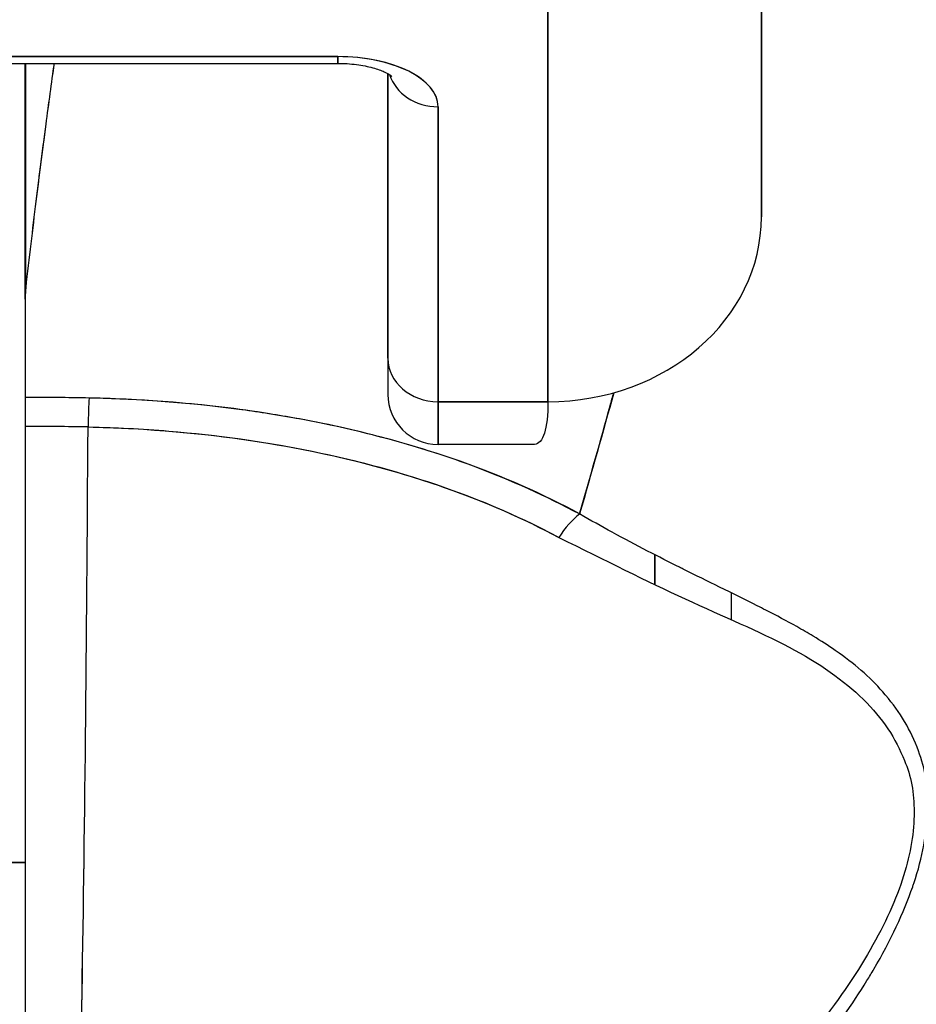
# Model space of a CAD drawing. Extents: x 807 to 1172, y 30 to 260.
# Tile 14 of 214: x 907.207 to 907.538, y 99.268 to 99.632. Entities that reach past the tile are written whole.
import ezdxf

# ---------------------------------------------------------------- set-up
doc = ezdxf.new("R2010")
doc.units = 0
doc.header["$LTSCALE"] = 4
doc.header["$MEASUREMENT"] = 0
doc.layers.get('0').update_dxf_attribs({"linetype": 'CONTINUOUS'})

msp = doc.modelspace()

# ---------------------------------------------------------------- linework, layer by layer
for p, q in [((907.4808, 99.55885), (907.4808, 99.73541)), ((907.4808, 99.73541), (907.4808, 99.55885)), ((907.40206, 99.49066), (907.40206, 99.66783)), ((907.40206, 99.66783), (907.40206, 99.49066)), ((907.3245, 99.61802), (907.13513, 99.61802)), ((907.13513, 99.61802), (907.3245, 99.61802)), ((907.3245, 99.61554), (907.3245, 99.61802)), ((907.3245, 99.61802), (907.3245, 99.61554)), ((907.13513, 99.61554), (907.3245, 99.61554)), ((907.20915, 99.52856), (907.20915, 99.61554)), ((907.20915, 99.61554), (907.20915, 99.52856)), ((907.20927, 99.61554), (907.20927, 99.53073)), ((907.20927, 99.53073), (907.20927, 99.61554)), ((907.34301, 99.50669), (907.34301, 99.61176)), ((907.34301, 99.61176), (907.34301, 99.50669)), ((907.36151, 99.49066), (907.36151, 99.59952)), ((907.36151, 99.59952), (907.36151, 99.49066)), ((907.20915, 99.52856), (907.20915, 99.49224)), ((907.34301, 99.50669), (907.34301, 99.49334)), ((907.22581, 99.49213), (907.22581, 99.49213)), ((907.36151, 99.49066), (907.36151, 99.47484)), ((907.36151, 99.49066), (907.40206, 99.49066)), ((907.40206, 99.49066), (907.36151, 99.49066)), ((907.36151, 99.47484), (907.36151, 99.49066)), ((907.20915, 99.48154), (907.20915, 99.12274)), ((907.3968, 99.47484), (907.36151, 99.47484)), ((907.44143, 99.42318), (907.44143, 99.4342)), ((907.44143, 99.4342), (907.44143, 99.42318)), ((907.46981, 99.41016), (907.46981, 99.42005)), ((907.19969, 99.32061), (907.20915, 99.32061)), ((907.20915, 99.32061), (907.19969, 99.32061))]:
    msp.add_line(p, q)
for centre, radius, start, end in [((907.20915, 99.47622), 0.02008, 90, 90), ((907.36151, 99.49334), 0.0185, 180, 270)]:
    msp.add_arc(centre, radius, start, end)
for centre, major_axis, ratio, start_param, end_param in [((907.3245, 99.59952), (0.03701, 0), 0.5, 0, 1.570796), ((907.36151, 99.61554), (-0.0185, 0), 0.866025, 0.262731, 1.570796), ((907.36151, 99.61554), (-0.0185, 0), 0.866025, 0.262731, 1.570796), ((907.40206, 99.55885), (0.07874, 0), 0.866025, 4.712389, 6.283185), ((907.24041, 99.52712), (0.03112, -0.0037), 0.780581, 3.145336, 3.23398), ((907.25049, 99.5268), (0.04129, -0.00328), 0.679672, 3.118385, 3.195472), ((907.20932, 98.14744), (-0.00014, 1.68497), 0.000059, 0.609956, 0.646631), ((907.36151, 99.50669), (-0.0185, 0), 0.866025, 0, 1.570796), ((907.36151, 99.50669), (-0.0185, 0), 0.866025, 0, 1.570796), ((907.20915, 99.04747), (-0.73764, 0), 0.602968, 4.680359, 4.712385), ((907.23277, 99.47599), (-0.00038, -0.02007), 0.025243, 3.788594, 4.444262), ((907.23277, 99.47599), (0.00038, 0.02008), 0.025246, 0.647097, 1.302734), ((907.20915, 99.03899), (0.74124, 0), 0.597038, 1.539449, 1.570797), ((907.20915, 99.039), (0.74111, 0), 0.597133, 1.539446, 1.570798), ((907.22175, 99.62754), (0, -0.55118), 0.02, 0.413203, 1.302303), ((907.22175, 99.62754), (0, 0.55118), 0.02, 3.555085, 4.443895), ((907.41374, 99.43369), (0.00951, 0.01768), 0.499899, 0.822765, 1.452292)]:
    msp.add_ellipse(centre, major_axis=major_axis, ratio=ratio, start_param=start_param, end_param=end_param)
for points, knots in [([(907.36151, 99.59952), (907.36145, 99.60205), (907.36053, 99.60438), (907.3587, 99.60659), (907.35687, 99.6088), (907.35412, 99.61088), (907.35067, 99.61261), (907.34721, 99.61433), (907.34304, 99.61571), (907.33863, 99.61662), (907.33422, 99.61754), (907.32956, 99.61799), (907.3245, 99.61802)], [0, 0, 0, 0, 0.25, 0.25, 0.25, 0.5, 0.5, 0.5, 0.75, 0.75, 0.75, 1, 1, 1, 1]), ([(907.20927, 99.53073), (907.2105, 99.54165), (907.21176, 99.5523), (907.21303, 99.5627), (907.21364, 99.56764), (907.21425, 99.57252), (907.21487, 99.57734), (907.21555, 99.58265), (907.21623, 99.5879), (907.21692, 99.59306), (907.21794, 99.60073), (907.21896, 99.60822), (907.21998, 99.61554)], [0, 0, 0, 0, 0.3333333, 0.3333333, 0.3333333, 0.491831, 0.491831, 0.491831, 0.6666667, 0.6666667, 0.6666667, 0.9261561, 0.9261561, 0.9261561, 0.9261561]), ([(907.20927, 99.53073), (907.21052, 99.54167), (907.21178, 99.55234), (907.21305, 99.56273), (907.21432, 99.57312), (907.21561, 99.58324), (907.21691, 99.59307), (907.21792, 99.60073), (907.21894, 99.60822), (907.21997, 99.61554)], [0, 0, 0, 0, 0.3333333, 0.3333333, 0.3333333, 0.6666667, 0.6666667, 0.6666667, 0.9261524, 0.9261524, 0.9261524, 0.9261524]), ([(907.3245, 99.61554), (907.32686, 99.61554), (907.32921, 99.61539), (907.33359, 99.61482), (907.33563, 99.61441), (907.33909, 99.61346), (907.34053, 99.61294), (907.34267, 99.61197), (907.34344, 99.61153), (907.34432, 99.61092), (907.34452, 99.61074), (907.34452, 99.61074)], [4.713492, 4.713492, 4.713492, 4.713492, 4.967802, 4.967802, 5.216068, 5.216068, 5.446392, 5.446392, 5.650549, 5.650549, 5.825911, 5.825911, 5.825911, 5.825911]), ([(907.34301, 99.50669), (907.34301, 99.50138), (907.34301, 99.49766), (907.34301, 99.49552), (907.34301, 99.49409), (907.34301, 99.49336), (907.34301, 99.49336)], [0, 0, 0, 0, 0.2, 0.2, 0.2, 0.33358, 0.33358, 0.33358, 0.33358]), ([(907.41373, 99.44921), (907.41764, 99.46287), (907.42141, 99.47617), (907.425, 99.48913), (907.42545, 99.49075), (907.4259, 99.49237), (907.42635, 99.49399)], [0, 0, 0, 0, 0.1456, 0.1456, 0.1456, 0.1638579, 0.1638579, 0.1638579, 0.1638579]), ([(907.20915, 99.49224), (907.20915, 99.4913), (907.20915, 99.49028), (907.20915, 99.48917), (907.20915, 99.48806), (907.20915, 99.48686), (907.20915, 99.48559), (907.20915, 99.48432), (907.20915, 99.48297), (907.20915, 99.48154)], [0, 0, 0, 0, 0.333333, 0.333333, 0.333333, 0.666667, 0.666667, 0.666667, 1, 1, 1, 1]), ([(907.23277, 99.49201), (907.23106, 99.49205), (907.22935, 99.49208), (907.22765, 99.4921), (907.22148, 99.49219), (907.21531, 99.49224), (907.20915, 99.49224)], [0, 0, 0, 0, 0.216888, 0.216888, 0.216888, 1, 1, 1, 1]), ([(907.41373, 99.44921), (907.40028, 99.45654), (907.38551, 99.46306), (907.36967, 99.46865), (907.36674, 99.46968), (907.36378, 99.47068), (907.36078, 99.47165), (907.34747, 99.47595), (907.33347, 99.47962), (907.31897, 99.48261), (907.31251, 99.48394), (907.30595, 99.48513), (907.29932, 99.48619), (907.2877, 99.48804), (907.27585, 99.48946), (907.26383, 99.49044), (907.25358, 99.49129), (907.24321, 99.49181), (907.23277, 99.49202)], [0, 0, 0, 0, 0.281412, 0.281412, 0.281412, 0.333333, 0.333333, 0.333333, 0.563955, 0.563955, 0.563955, 0.666667, 0.666667, 0.666667, 0.846576, 0.846576, 0.846576, 1, 1, 1, 1]), ([(907.41373, 99.44921), (907.4013, 99.4558), (907.38861, 99.46158), (907.37514, 99.46663), (907.37032, 99.46844), (907.36541, 99.47016), (907.36038, 99.47178), (907.35185, 99.47454), (907.34299, 99.47704), (907.33388, 99.47927), (907.32261, 99.48202), (907.31095, 99.48435), (907.29909, 99.48622), (907.2958, 99.48674), (907.2925, 99.48723), (907.28918, 99.48768), (907.27347, 99.4898), (907.25741, 99.49116), (907.24104, 99.49177), (907.23829, 99.49187), (907.23553, 99.49195), (907.23277, 99.49201)], [0, 0, 0, 0, 0.245449, 0.245449, 0.245449, 0.333333, 0.333333, 0.333333, 0.482385, 0.482385, 0.482385, 0.666667, 0.666667, 0.666667, 0.717769, 0.717769, 0.717769, 0.959443, 0.959443, 0.959443, 1, 1, 1, 1]), ([(907.40206, 99.49066), (907.40204, 99.48567), (907.40161, 99.48175), (907.40078, 99.47908), (907.39995, 99.47641), (907.39872, 99.47497), (907.39704, 99.47485), (907.39696, 99.47484), (907.39688, 99.47484), (907.3968, 99.47484)], [0.0000104, 0.0000104, 0.0000104, 0.0000104, 0.1666667, 0.1666667, 0.1666667, 0.3333333, 0.3333333, 0.3333333, 0.3411809, 0.3411809, 0.3411809, 0.3411809]), ([(907.20915, 99.48154), (907.20915, 99.44994), (907.20915, 99.41958), (907.20915, 99.39017), (907.20915, 99.36075), (907.20915, 99.33228), (907.20915, 99.30562), (907.20915, 99.27895), (907.20915, 99.2541), (907.20915, 99.23129), (907.20915, 99.20849), (907.20915, 99.18773), (907.20915, 99.16957), (907.20915, 99.15142), (907.20915, 99.13586), (907.20915, 99.12272)], [0, 0, 0, 0, 0.2, 0.2, 0.2, 0.4, 0.4, 0.4, 0.6, 0.6, 0.6, 0.8, 0.8, 0.8, 1, 1, 1, 1]), ([(907.23238, 99.48132), (907.24235, 99.48113), (907.25231, 99.48063), (907.2622, 99.47982), (907.28018, 99.47835), (907.29793, 99.47587), (907.31513, 99.47235), (907.33198, 99.46891), (907.34831, 99.46447), (907.36379, 99.45904), (907.37879, 99.45378), (907.393, 99.44759), (907.40609, 99.44051)], [0, 0, 0, 0, 0.15805, 0.15805, 0.15805, 0.445483, 0.445483, 0.445483, 0.727137, 0.727137, 0.727137, 1, 1, 1, 1]), ([(907.23238, 99.48132), (907.25434, 99.48085), (907.27577, 99.47901), (907.29643, 99.47574), (907.31709, 99.47246), (907.33699, 99.46776), (907.3554, 99.46186), (907.37382, 99.45595), (907.39075, 99.44884), (907.40609, 99.44051)], [0, 0, 0, 0, 0.333333, 0.333333, 0.333333, 0.666667, 0.666667, 0.666667, 1, 1, 1, 1]), ([(907.53872, 99.36176), (907.53603, 99.36935), (907.53186, 99.37615), (907.52671, 99.38225), (907.52663, 99.38234), (907.52656, 99.38243), (907.52649, 99.38251), (907.52171, 99.38813), (907.51609, 99.39315), (907.50942, 99.3979), (907.50896, 99.39823), (907.50851, 99.39855), (907.50804, 99.39887), (907.50547, 99.40065), (907.50274, 99.4024), (907.49988, 99.40412), (907.49793, 99.4053), (907.49591, 99.40647), (907.49384, 99.40763), (907.49021, 99.40967), (907.48638, 99.4117), (907.48239, 99.41375), (907.48137, 99.41427), (907.48033, 99.4148), (907.47929, 99.41533), (907.47485, 99.41757), (907.47022, 99.41985), (907.46539, 99.42223), (907.46106, 99.42436), (907.45655, 99.42657), (907.45191, 99.42889), (907.45149, 99.4291), (907.45107, 99.42931), (907.45064, 99.42953), (907.4468, 99.43145), (907.44285, 99.43346), (907.43881, 99.43555), (907.43456, 99.43776), (907.43021, 99.44006), (907.42577, 99.44248), (907.42182, 99.44463), (907.41781, 99.44686), (907.41373, 99.44921)], [0, 0, 0, 0, 0.2, 0.2, 0.2, 0.202822, 0.202822, 0.202822, 0.387433, 0.387433, 0.387433, 0.4, 0.4, 0.4, 0.469613, 0.469613, 0.469613, 0.517, 0.517, 0.517, 0.6, 0.6, 0.6, 0.621251, 0.621251, 0.621251, 0.71154, 0.71154, 0.71154, 0.792621, 0.792621, 0.792621, 0.8, 0.8, 0.8, 0.866842, 0.866842, 0.866842, 0.937291, 0.937291, 0.937291, 1, 1, 1, 1]), ([(907.40609, 99.44051), (907.42312, 99.43214), (907.4385, 99.42442), (907.4527, 99.41788), (907.46689, 99.41133), (907.47989, 99.40595), (907.491, 99.40007), (907.50211, 99.39418), (907.51131, 99.3878), (907.51838, 99.38083), (907.52545, 99.37386), (907.5304, 99.36629), (907.53356, 99.35824)], [0, 0, 0, 0, 0.25, 0.25, 0.25, 0.5, 0.5, 0.5, 0.75, 0.75, 0.75, 1, 1, 1, 1]), ([(907.30722, 99.12409), (907.32128, 99.12856), (907.33617, 99.13384), (907.35109, 99.14016), (907.35569, 99.14211), (907.36029, 99.14415), (907.36488, 99.1463), (907.36878, 99.14812), (907.37266, 99.15002), (907.37651, 99.15197), (907.38595, 99.15676), (907.39521, 99.16191), (907.40405, 99.16724), (907.40964, 99.17061), (907.41507, 99.17405), (907.42027, 99.17751), (907.4241, 99.18007), (907.42782, 99.18263), (907.43143, 99.18521), (907.43203, 99.18565), (907.43263, 99.18608), (907.43323, 99.18651), (907.44422, 99.19447), (907.45412, 99.20254), (907.46325, 99.21072), (907.46361, 99.21105), (907.46398, 99.21138), (907.46434, 99.21171), (907.47488, 99.22123), (907.48437, 99.23091), (907.49275, 99.24053), (907.49459, 99.24265), (907.49638, 99.24476), (907.49812, 99.24687), (907.49906, 99.24801), (907.49999, 99.24915), (907.5009, 99.25029), (907.50814, 99.25934), (907.51441, 99.26828), (907.51974, 99.27698), (907.52061, 99.27839), (907.52146, 99.2798), (907.52228, 99.28121), (907.52851, 99.29187), (907.53334, 99.30212), (907.53661, 99.31164), (907.53675, 99.31204), (907.53689, 99.31243), (907.53702, 99.31283), (907.5403, 99.32268), (907.54188, 99.33173), (907.54212, 99.33989), (907.54235, 99.34804), (907.54124, 99.3553), (907.53872, 99.36176)], [0, 0, 0, 0, 0.095523, 0.095523, 0.095523, 0.125, 0.125, 0.125, 0.150006, 0.150006, 0.150006, 0.211266, 0.211266, 0.211266, 0.25, 0.25, 0.25, 0.278579, 0.278579, 0.278579, 0.283368, 0.283368, 0.283368, 0.371453, 0.371453, 0.371453, 0.375, 0.375, 0.375, 0.477463, 0.477463, 0.477463, 0.5, 0.5, 0.5, 0.512193, 0.512193, 0.512193, 0.609209, 0.609209, 0.609209, 0.625, 0.625, 0.625, 0.744987, 0.744987, 0.744987, 0.75, 0.75, 0.75, 0.875, 0.875, 0.875, 1, 1, 1, 1]), ([(907.53356, 99.35824), (907.536, 99.35265), (907.53715, 99.34626), (907.53713, 99.33914), (907.53712, 99.33202), (907.53592, 99.32417), (907.53325, 99.31565), (907.53058, 99.30713), (907.52643, 99.29794), (907.52094, 99.28837), (907.51544, 99.27879), (907.50859, 99.26882), (907.50049, 99.25871), (907.49239, 99.2486), (907.48304, 99.23835), (907.47233, 99.22813), (907.46162, 99.21792), (907.44957, 99.20775), (907.43578, 99.19773), (907.42198, 99.1877), (907.40642, 99.17789), (907.39092, 99.16949), (907.37542, 99.16109), (907.36, 99.15405), (907.34532, 99.14822), (907.33063, 99.14238), (907.31668, 99.13774), (907.30321, 99.13402)], [0, 0, 0, 0, 0.111111, 0.111111, 0.111111, 0.222222, 0.222222, 0.222222, 0.333333, 0.333333, 0.333333, 0.444444, 0.444444, 0.444444, 0.555556, 0.555556, 0.555556, 0.666667, 0.666667, 0.666667, 0.777778, 0.777778, 0.777778, 0.888889, 0.888889, 0.888889, 1, 1, 1, 1])]:
    msp.add_open_spline(points, degree=3, knots=knots)
for points in [[(907.42635, 99.49399), (907.42235, 99.47951), (907.41812, 99.46458), (907.41373, 99.44921)], [(907.25193, 99.48055), (907.25193, 99.48054), (907.25193, 99.48054), (907.25193, 99.48053)]]:
    msp.add_open_spline(points, degree=3)

doc.saveas('drawing.dxf')
